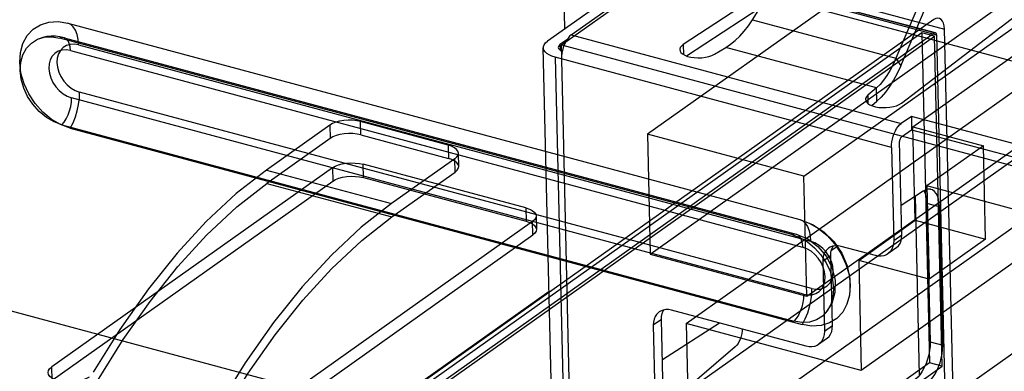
# Model space of a CAD drawing. Header units: millimetres. Extents: x 6 to 414, y 7 to 290.
# Tile 164 of 256: x 139.782 to 141.104, y 145.138 to 145.611. Entities that reach past the tile are written whole.
import ezdxf

# ---------------------------------------------------------------- set-up
doc = ezdxf.new("R2010")
doc.units = ezdxf.units.MM
doc.header["$LTSCALE"] = 23.1
doc.layers.get('0').update_dxf_attribs({"linetype": 'CONTINUOUS'})
doc.layers.add('COLOR10', color=7, linetype='CONTINUOUS')

msp = doc.modelspace()

# ---------------------------------------------------------------- linework, layer by layer
at = {"color": 6, "linetype": 'Continuous'}
for p, q in [((140.509, 145.577), (141.6906, 146.4151)), ((140.9811, 145.4667), (142.0868, 146.2509)), ((141.0988, 145.7934), (140.6245, 145.457)), ((140.8346, 145.4007), (141.3088, 145.7371)), ((141.0097, 145.593), (140.8447, 145.6373)), ((140.8461, 145.6376), (141.0111, 145.5934)), ((140.8475, 145.6347), (141.0125, 145.5905)), ((140.8584, 145.6424), (141.0233, 145.5981)), ((140.6283, 145.2959), (141.1026, 145.6323)), ((141.0092, 145.6109), (140.1848, 145.0262)), ((139.8461, 145.606), (140.8294, 145.3422)), ((140.993, 145.593), (140.1685, 145.0083)), ((140.1852, 145.0083), (141.0097, 145.593)), ((141.0098, 145.5885), (140.993, 145.593)), ((140.993, 145.593), (141.0035, 145.1499)), ((141.0349, 145.1103), (141.0233, 145.5981)), ((140.8185, 145.3223), (139.8356, 145.586)), ((139.8413, 145.5866), (140.8242, 145.3229)), ((140.1853, 145.0038), (141.0098, 145.5885)), ((141.0203, 145.1454), (141.0098, 145.5885)), ((141.0125, 145.5905), (141.024, 145.1026)), ((139.8498, 145.5692), (140.8327, 145.3054)), ((139.8606, 145.5769), (140.8435, 145.3131)), ((140.509, 145.577), (141.8279, 145.2231)), ((140.5522, 143.7553), (140.509, 145.577)), ((140.8384, 145.2396), (141.3126, 145.5759)), ((140.6765, 145.2029), (141.1182, 145.5163)), ((140.8342, 145.242), (139.8513, 145.5058)), ((140.845, 145.2497), (139.8621, 145.5134)), ((139.8383, 145.4697), (140.8212, 145.2059)), ((139.8495, 145.4651), (140.8324, 145.2013)), ((140.1979, 145.4691), (140.1129, 145.4088)), ((140.1979, 145.4691), (140.1983, 145.4512)), ((140.357, 145.4423), (140.2393, 145.4739)), ((140.2398, 145.456), (140.2393, 145.4739)), ((140.9811, 145.4667), (141.0756, 145.4413)), ((140.9841, 145.3414), (140.9811, 145.4667)), ((140.1983, 145.4512), (140.1133, 145.3909)), ((140.2398, 145.456), (140.3574, 145.4244)), ((140.8346, 145.4007), (140.6245, 145.457)), ((140.6245, 145.457), (140.6283, 145.2959)), ((141.3534, 145.4531), (140.9117, 145.1398)), ((140.357, 145.4423), (140.3574, 145.4244)), ((141.0756, 145.4413), (140.9997, 145.3875)), ((141.0786, 145.316), (141.0756, 145.4413)), ((140.3659, 145.424), (140.2809, 145.3637)), ((140.3663, 145.4061), (140.3659, 145.424)), ((140.3711, 145.4136), (140.3707, 145.4315)), ((140.5883, 145.0487), (141.1168, 145.4235)), ((140.2015, 145.4117), (139.8246, 145.1444)), ((140.1129, 145.4088), (140.2809, 145.3637)), ((140.2015, 145.4117), (140.2019, 145.3938)), ((140.4614, 145.3579), (140.243, 145.4165)), ((140.2434, 145.3986), (140.243, 145.4165)), ((140.2434, 145.3986), (140.4618, 145.34)), ((140.2813, 145.3458), (140.3663, 145.4061)), ((140.6807, 145.0239), (141.2092, 145.3987)), ((140.8384, 145.2396), (140.8346, 145.4007)), ((139.825, 145.1265), (140.2019, 145.3938)), ((140.1133, 145.3909), (140.2813, 145.3458)), ((141.34, 145.2962), (140.9997, 145.3875)), ((140.9997, 145.3875), (141.0027, 145.2622)), ((140.4614, 145.3579), (140.4618, 145.34)), ((140.4751, 145.347), (140.4756, 145.3291)), ((140.4703, 145.3396), (140.0934, 145.0722)), ((140.4708, 145.3217), (140.4703, 145.3396)), ((140.9082, 145.2875), (140.9841, 145.3414)), ((140.9841, 145.3414), (141.0786, 145.316)), ((140.0938, 145.0543), (140.4708, 145.3217)), ((141.0786, 145.316), (141.0027, 145.2622)), ((140.6283, 145.2959), (140.8384, 145.2396)), ((141.0027, 145.2622), (140.9082, 145.2875)), ((140.9082, 145.2875), (140.9117, 145.1398)), ((140.9117, 145.1398), (140.6765, 145.2029)), ((140.6765, 145.2029), (140.6807, 145.0239)), ((140.5943, 144.7936), (141.1228, 145.1684)), ((139.825, 145.1265), (139.8246, 145.1444)), ((141.0035, 145.1499), (140.7731, 144.9865)), ((140.7899, 144.982), (141.0203, 145.1454)), ((141.0203, 145.1454), (141.0035, 145.1499))]:
    msp.add_line(p, q, dxfattribs=at)
at = {"color": 4, "linetype": 'Continuous'}
for p, q in [((140.5109, 145.7173), (141.9558, 145.3295)), ((140.5137, 145.5984), (140.5109, 145.7173)), ((138.791, 145.4823), (140.2729, 145.0846))]:
    msp.add_line(p, q, dxfattribs=at)
at = {"color": 7, "linetype": 'Continuous'}
for p, q in [((140.99, 145.1334), (140.9843, 145.3738)), ((140.1553, 145.0071), (140.4925, 145.2463))]:
    msp.add_line(p, q, dxfattribs=at)
at = {"color": 6, "linetype": 'Continuous'}
for points in [[(139.8495, 145.4651), (139.8366, 145.4699), (139.8241, 145.4771), (139.8126, 145.4867), (139.8022, 145.4983), (139.7938, 145.5111), (139.7874, 145.5248), (139.7833, 145.539), (139.7817, 145.5533), (139.7826, 145.5666), (139.786, 145.5788), (139.7918, 145.5893), (139.7998, 145.5979), (139.8096, 145.604), (139.8208, 145.6074), (139.8331, 145.6081), (139.8461, 145.606)], [(141.0233, 145.5981), (141.023, 145.6023), (141.0221, 145.6059), (141.0208, 145.6089), (141.019, 145.6112), (141.0169, 145.6125), (141.0145, 145.6129), (141.0119, 145.6124), (141.0092, 145.6109)], [(139.8606, 145.5769), (139.86, 145.5843), (139.8586, 145.591), (139.8564, 145.5967), (139.8536, 145.6011), (139.8501, 145.6043), (139.8461, 145.606)], [(141.0097, 145.593), (141.0102, 145.5933), (141.0107, 145.5934), (141.0112, 145.5933), (141.0116, 145.5931), (141.012, 145.5926), (141.0122, 145.592), (141.0124, 145.5913), (141.0125, 145.5905)], [(139.8383, 145.4697), (139.8277, 145.4736), (139.8174, 145.4796), (139.8079, 145.4875), (139.7993, 145.4971), (139.7923, 145.5077), (139.7871, 145.519), (139.7837, 145.5307), (139.7823, 145.5425), (139.7831, 145.5535), (139.7859, 145.5636), (139.7907, 145.5723), (139.7974, 145.5794), (139.8054, 145.5844), (139.8147, 145.5872), (139.8248, 145.5878), (139.8356, 145.586)], [(139.8413, 145.5866), (139.8354, 145.5879), (139.8295, 145.5885), (139.8238, 145.5886), (139.8182, 145.588), (139.8128, 145.5869), (139.8076, 145.5852)], [(139.8498, 145.5692), (139.8493, 145.5742), (139.8482, 145.5787), (139.8465, 145.5823), (139.8444, 145.5849), (139.8417, 145.5865), (139.8388, 145.5868), (139.8356, 145.586)], [(139.8498, 145.5692), (139.844, 145.5701), (139.8385, 145.5698), (139.8334, 145.5683), (139.8289, 145.5655), (139.8254, 145.5617), (139.8227, 145.557), (139.8212, 145.5516), (139.8207, 145.5454), (139.8215, 145.5391), (139.8233, 145.5328), (139.8261, 145.5266), (139.83, 145.5207), (139.8346, 145.5156), (139.8398, 145.5113), (139.8454, 145.508), (139.8513, 145.5058)], [(139.8606, 145.5769), (139.8548, 145.5778), (139.8493, 145.5775), (139.8443, 145.576), (139.8398, 145.5732), (139.8362, 145.5694), (139.8336, 145.5647), (139.832, 145.5592), (139.8316, 145.5531), (139.8323, 145.5468), (139.8341, 145.5404), (139.837, 145.5343), (139.8408, 145.5284), (139.8454, 145.5232), (139.8506, 145.5189), (139.8562, 145.5156), (139.8621, 145.5134)], [(139.8383, 145.4697), (139.8414, 145.4733), (139.8442, 145.4777), (139.8467, 145.4829), (139.8487, 145.4885), (139.8502, 145.4943), (139.8511, 145.5001), (139.8513, 145.5058)], [(139.8495, 145.4651), (139.8532, 145.4723), (139.8564, 145.4802), (139.859, 145.4885), (139.8608, 145.497), (139.8619, 145.5054), (139.8621, 145.5134)], [(140.2393, 145.4739), (140.2341, 145.475), (140.2285, 145.4756), (140.2227, 145.4757), (140.2168, 145.4753), (140.2112, 145.4744), (140.2061, 145.473), (140.2016, 145.4712), (140.1979, 145.4691)], [(140.2398, 145.456), (140.2346, 145.457), (140.2289, 145.4577), (140.2231, 145.4578), (140.2172, 145.4574), (140.2116, 145.4565), (140.2065, 145.4551), (140.202, 145.4533), (140.1983, 145.4512)], [(140.3659, 145.424), (140.3686, 145.4264), (140.3702, 145.4289), (140.3707, 145.4315), (140.37, 145.4341), (140.3682, 145.4366), (140.3654, 145.4388), (140.3616, 145.4407), (140.357, 145.4423)], [(140.3663, 145.4061), (140.369, 145.4085), (140.3706, 145.411), (140.3711, 145.4136), (140.3704, 145.4162), (140.3687, 145.4187), (140.3658, 145.4209), (140.362, 145.4228), (140.3574, 145.4244)], [(140.1129, 145.4088), (140.0723, 145.3771), (140.0322, 145.3397), (139.9929, 145.297), (139.9545, 145.2493), (139.9161, 145.1948), (139.8804, 145.1372)], [(140.2015, 145.4117), (140.2051, 145.4138), (140.2096, 145.4156), (140.2147, 145.417), (140.2204, 145.4179), (140.2262, 145.4183), (140.232, 145.4182), (140.2377, 145.4176), (140.243, 145.4165)], [(140.2019, 145.3938), (140.2056, 145.3959), (140.21, 145.3977), (140.2151, 145.3991), (140.2208, 145.4), (140.2266, 145.4004), (140.2325, 145.4003), (140.2381, 145.3997), (140.2434, 145.3986)], [(139.8862, 145.1256), (139.9206, 145.1811), (139.9566, 145.2324), (139.994, 145.2793), (140.0324, 145.3213), (140.0731, 145.3594), (140.1133, 145.3909)], [(140.2809, 145.3637), (140.2403, 145.332), (140.2002, 145.2946), (140.1609, 145.2519), (140.1226, 145.2042), (140.0842, 145.1497), (140.0484, 145.0921)], [(140.4614, 145.3579), (140.466, 145.3563), (140.4698, 145.3544), (140.4726, 145.3522), (140.4745, 145.3497), (140.4751, 145.3471), (140.4747, 145.3445), (140.4731, 145.342), (140.4703, 145.3396)], [(140.0542, 145.0805), (140.0886, 145.136), (140.1247, 145.1873), (140.162, 145.2342), (140.2004, 145.2762), (140.2411, 145.3143), (140.2813, 145.3458)], [(140.829, 145.3423), (140.8419, 145.3375), (140.8544, 145.3302), (140.8659, 145.3207), (140.8763, 145.3091), (140.8847, 145.2962), (140.8911, 145.2825), (140.8952, 145.2683), (140.8968, 145.254), (140.8959, 145.2407), (140.8925, 145.2285), (140.8867, 145.218), (140.8787, 145.2094), (140.8689, 145.2034), (140.8577, 145.1999), (140.8454, 145.1992), (140.8324, 145.2013)], [(140.829, 145.3423), (140.833, 145.3405), (140.8365, 145.3374), (140.8393, 145.3329), (140.8415, 145.3273), (140.8429, 145.3206), (140.8435, 145.3131)], [(140.8294, 145.3422), (140.8464, 145.3355), (140.8615, 145.3256), (140.8747, 145.3127), (140.8854, 145.297), (140.8927, 145.2802), (140.8964, 145.2628), (140.8965, 145.245)], [(140.4618, 145.34), (140.4664, 145.3384), (140.4702, 145.3365), (140.4731, 145.3343), (140.4749, 145.3318), (140.4755, 145.3292), (140.4751, 145.3266), (140.4735, 145.3241), (140.4708, 145.3217)], [(140.8185, 145.3223), (140.8216, 145.3231), (140.8246, 145.3227), (140.8272, 145.3212), (140.8294, 145.3186), (140.8311, 145.315), (140.8322, 145.3106), (140.8327, 145.3054)], [(140.8185, 145.3223), (140.8291, 145.3183), (140.8394, 145.3123), (140.8489, 145.3045), (140.8575, 145.2949), (140.8645, 145.2843), (140.8698, 145.2729), (140.8731, 145.2612), (140.8745, 145.2494), (140.8737, 145.2384), (140.8709, 145.2284), (140.8661, 145.2197), (140.8595, 145.2126), (140.8514, 145.2076), (140.8421, 145.2047), (140.832, 145.2042), (140.8212, 145.2059)], [(140.8242, 145.3229), (140.8399, 145.3163), (140.8535, 145.306), (140.8648, 145.2925), (140.8727, 145.2768), (140.8765, 145.2605), (140.8763, 145.2443), (140.872, 145.2297), (140.8643, 145.2174)], [(140.8342, 145.242), (140.8399, 145.2411), (140.8455, 145.2413), (140.8505, 145.2429), (140.855, 145.2456), (140.8586, 145.2494), (140.8612, 145.2541), (140.8627, 145.2596), (140.8632, 145.2657), (140.8625, 145.272), (140.8606, 145.2784), (140.8578, 145.2846), (140.8539, 145.2905), (140.8493, 145.2956), (140.8442, 145.2999), (140.8386, 145.3032), (140.8327, 145.3054)], [(140.845, 145.2497), (140.8508, 145.2487), (140.8563, 145.249), (140.8614, 145.2506), (140.8658, 145.2533), (140.8694, 145.2571), (140.872, 145.2618), (140.8736, 145.2673), (140.874, 145.2734), (140.8733, 145.2797), (140.8715, 145.2861), (140.8686, 145.2923), (140.8648, 145.2982), (140.8602, 145.3033), (140.855, 145.3076), (140.8494, 145.3109), (140.8435, 145.3131)], [(140.845, 145.2497), (140.8448, 145.2416), (140.8437, 145.2332), (140.8419, 145.2247), (140.8394, 145.2164), (140.8361, 145.2085), (140.8324, 145.2013)], [(140.8342, 145.242), (140.834, 145.2365), (140.8331, 145.2307), (140.8317, 145.2248), (140.8297, 145.2193), (140.8272, 145.2141), (140.8244, 145.2096), (140.8212, 145.2059)], [(139.875, 145.1308), (139.8713, 145.1287), (139.8669, 145.127), (139.8618, 145.1256), (139.8561, 145.1247), (139.8503, 145.1243), (139.8444, 145.1244), (139.8388, 145.125), (139.8335, 145.1261), (139.8289, 145.1276), (139.8251, 145.1295), (139.8223, 145.1317), (139.8204, 145.1342), (139.8198, 145.1368), (139.8203, 145.1394), (139.8218, 145.1419), (139.8246, 145.1444)]]:
    msp.add_lwpolyline(points, dxfattribs=at)
at = {"layer": 'COLOR10', "color": 7, "linetype": 'Continuous'}
for p, q in [((141.144, 146.0454), (140.4903, 145.5818)), ((140.5222, 145.5902), (141.1753, 146.0534)), ((140.9658, 145.4987), (141.4023, 145.834)), ((140.7655, 145.6106), (140.885, 145.8019)), ((141.043, 145.7595), (140.9582, 145.5589)), ((140.9648, 145.5486), (141.0495, 145.7493)), ((140.7949, 145.6577), (140.6726, 145.5774)), ((140.677, 145.5621), (140.7756, 145.6268)), ((140.7655, 145.6106), (140.9582, 145.5589)), ((140.5165, 145.5839), (140.5071, 145.5773)), ((140.5222, 145.5902), (140.9653, 145.4713)), ((140.5277, 143.7603), (140.4847, 145.5731)), ((140.5071, 145.5773), (140.5073, 145.5699)), ((140.5093, 145.5689), (140.5103, 145.5686)), ((140.5104, 145.5694), (140.5097, 145.5656)), ((140.6726, 145.5774), (140.6729, 145.564)), ((140.7144, 145.5644), (140.73, 145.5736)), ((140.9323, 145.5194), (140.73, 145.5736)), ((140.9523, 145.4393), (140.5008, 145.5605)), ((140.5008, 145.5605), (140.5437, 143.7477)), ((140.5093, 145.5619), (140.5092, 145.5582)), ((140.5097, 145.5656), (140.5093, 145.5619)), ((140.9582, 145.5589), (140.9648, 145.5486)), ((140.9323, 145.5194), (140.9204, 145.5092)), ((140.9327, 145.5015), (140.9323, 145.5194)), ((140.9204, 145.5092), (140.9207, 145.4982)), ((140.9257, 145.4954), (140.9327, 145.5015)), ((140.9789, 145.4809), (140.9653, 145.4713)), ((141.3821, 145.3727), (140.9789, 145.4809)), ((140.9789, 145.4809), (140.9793, 145.463)), ((140.9658, 145.4534), (140.9793, 145.463)), ((140.9793, 145.463), (141.3649, 145.3595)), ((140.9523, 145.4393), (140.9553, 145.314)), ((140.9661, 145.3216), (140.9632, 145.447)), ((140.9982, 145.3823), (140.9948, 145.3806)), ((140.9948, 145.3806), (140.9652, 145.3614)), ((140.9958, 145.3811), (140.9971, 145.3785)), ((140.9971, 145.3785), (140.9985, 145.3743)), ((141.0166, 145.3596), (140.9998, 145.3641)), ((140.9998, 145.3641), (141.0042, 145.178)), ((141.021, 145.1735), (141.0166, 145.3596)), ((140.9553, 145.314), (140.9661, 145.3216)), ((140.8811, 145.3069), (140.8716, 145.3008)), ((140.9307, 145.2939), (140.8845, 145.3063)), ((140.9583, 145.3039), (140.9474, 145.2962)), ((140.8708, 145.2939), (140.86, 145.2862)), ((140.873, 145.1999), (140.8708, 145.2939)), ((140.86, 145.2862), (140.8622, 145.1922)), ((140.8376, 145.1721), (140.657, 145.2205)), ((140.6433, 145.2081), (140.6324, 145.2005)), ((140.6324, 145.2005), (140.6471, 144.5828)), ((140.6579, 144.5904), (140.6433, 145.2081)), ((140.7212, 145.2033), (140.6446, 145.1537)), ((140.8622, 145.1922), (140.873, 145.1999)), ((140.7424, 145.1714), (140.6461, 145.0889)), ((140.8652, 145.1822), (140.8543, 145.1745)), ((141.0042, 145.178), (141.021, 145.1735))]:
    msp.add_line(p, q, dxfattribs=at)
for points in [[(140.73, 145.5736), (140.7363, 145.5778), (140.7425, 145.5828), (140.7486, 145.5887), (140.7545, 145.5953), (140.7601, 145.6027), (140.7655, 145.6106)], [(140.4848, 145.5731), (140.4849, 145.5748), (140.4859, 145.5772), (140.4877, 145.5796), (140.4903, 145.5818)], [(140.5222, 145.5902), (140.52, 145.5884), (140.518, 145.5861), (140.5161, 145.5834), (140.5143, 145.5803), (140.5128, 145.5768), (140.5114, 145.5732), (140.5104, 145.5694)], [(140.5008, 145.5605), (140.4963, 145.5619), (140.4926, 145.5636), (140.4895, 145.5655), (140.4871, 145.5677), (140.4855, 145.57), (140.4848, 145.5724), (140.4848, 145.5731)], [(140.5071, 145.5773), (140.5058, 145.5761), (140.505, 145.5748), (140.5047, 145.5736)], [(140.5047, 145.5736), (140.5051, 145.5722), (140.506, 145.571), (140.5074, 145.5699), (140.5093, 145.5689)], [(140.6726, 145.5774), (140.6701, 145.5753), (140.6685, 145.5732), (140.6679, 145.571), (140.6679, 145.5705)], [(140.6679, 145.5705), (140.6683, 145.5687), (140.6696, 145.5666), (140.6718, 145.5647), (140.6748, 145.5629)], [(140.6748, 145.5629), (140.6785, 145.5615), (140.6828, 145.5605), (140.6875, 145.5598), (140.6924, 145.5596), (140.6974, 145.5597), (140.7023, 145.5603), (140.7069, 145.5613), (140.7109, 145.5627), (140.7144, 145.5644)], [(140.9582, 145.5589), (140.9544, 145.5505), (140.9504, 145.5428), (140.9461, 145.5357), (140.9416, 145.5294), (140.937, 145.5239), (140.9323, 145.5194)], [(140.9648, 145.5486), (140.9601, 145.5386), (140.9551, 145.5294), (140.9497, 145.5209), (140.9442, 145.5134), (140.9385, 145.5069), (140.9327, 145.5015)], [(140.9204, 145.5092), (140.9185, 145.507), (140.9175, 145.5048), (140.9174, 145.5036)], [(140.9174, 145.5036), (140.9176, 145.5026), (140.9185, 145.5004), (140.9204, 145.4984), (140.9231, 145.4966)], [(140.9231, 145.4966), (140.9266, 145.495), (140.9307, 145.4938), (140.9353, 145.493), (140.9401, 145.4926), (140.9451, 145.4927), (140.9501, 145.4931), (140.9548, 145.494), (140.9591, 145.4952), (140.9627, 145.4968), (140.9658, 145.4987)], [(140.9523, 145.4393), (140.9524, 145.443), (140.9528, 145.4467), (140.9536, 145.4505), (140.9546, 145.4543), (140.9559, 145.4579), (140.9575, 145.4613), (140.9592, 145.4645), (140.9612, 145.4672), (140.9632, 145.4695), (140.9653, 145.4713)], [(140.9658, 145.4534), (140.965, 145.4527), (140.9644, 145.4518), (140.9639, 145.4507), (140.9635, 145.4495), (140.9632, 145.4483), (140.9632, 145.447)], [(141.0053, 145.3829), (141.0045, 145.3831), (141.0014, 145.3832), (140.9982, 145.3823)], [(141.0166, 145.3596), (141.0162, 145.365), (141.0153, 145.3698), (141.0139, 145.374), (141.0121, 145.3775), (141.0099, 145.3802), (141.0074, 145.3821), (141.0053, 145.3829)], [(140.9985, 145.3743), (140.9994, 145.3695), (140.9998, 145.3641)], [(140.9617, 145.3071), (140.9637, 145.3102), (140.9651, 145.3137), (140.9659, 145.3175), (140.9661, 145.3216)], [(140.8678, 145.3039), (140.8669, 145.3032), (140.8644, 145.3007)], [(140.8767, 145.307), (140.8731, 145.3064), (140.8698, 145.3051), (140.8678, 145.3039)], [(140.8718, 145.3019), (140.8733, 145.3053), (140.8741, 145.3066)], [(140.8845, 145.3063), (140.8805, 145.307), (140.8767, 145.307)], [(140.9542, 145.306), (140.9528, 145.3025), (140.9508, 145.2995), (140.9484, 145.297), (140.9474, 145.2962)], [(140.9553, 145.314), (140.9551, 145.3098), (140.9542, 145.306)], [(140.9583, 145.3039), (140.9592, 145.3046), (140.9617, 145.3071)], [(140.8644, 145.3007), (140.8624, 145.2976), (140.861, 145.2942), (140.8602, 145.2904), (140.86, 145.2862)], [(140.8708, 145.2939), (140.871, 145.298), (140.8718, 145.3019)], [(140.9474, 145.2962), (140.9454, 145.295), (140.9421, 145.2937), (140.9385, 145.2931), (140.9347, 145.2931), (140.9307, 145.2939)], [(140.6369, 145.215), (140.6349, 145.2119), (140.6335, 145.2084), (140.6326, 145.2046), (140.6324, 145.2005)], [(140.6403, 145.2182), (140.6394, 145.2175), (140.6369, 145.215)], [(140.6492, 145.2213), (140.6456, 145.2207), (140.6423, 145.2194), (140.6403, 145.2182)], [(140.6433, 145.2081), (140.6435, 145.2123), (140.6443, 145.2161)], [(140.6443, 145.2161), (140.6457, 145.2196), (140.6465, 145.2208)], [(140.657, 145.2205), (140.653, 145.2213), (140.6492, 145.2213)], [(140.8686, 145.1854), (140.8705, 145.1884), (140.872, 145.1919), (140.8728, 145.1957), (140.873, 145.1999)], [(140.7519, 145.1951), (140.7518, 145.1927), (140.7513, 145.1892), (140.7505, 145.1856), (140.7493, 145.1821), (140.7479, 145.1789), (140.7463, 145.1759), (140.7444, 145.1735), (140.7424, 145.1714)], [(140.8611, 145.1842), (140.8597, 145.1807), (140.8577, 145.1777), (140.8552, 145.1752), (140.8543, 145.1745)], [(140.8622, 145.1922), (140.8619, 145.188), (140.8611, 145.1842)], [(140.8652, 145.1822), (140.8661, 145.1829), (140.8686, 145.1854)], [(140.8543, 145.1745), (140.8523, 145.1732), (140.849, 145.1719), (140.8454, 145.1713), (140.8416, 145.1714), (140.8376, 145.1721)], [(141.0042, 145.178), (141.004, 145.1723), (141.0034, 145.1665), (141.0023, 145.1605), (141.0007, 145.1546), (140.9987, 145.1489), (140.9963, 145.1435), (140.9936, 145.1386), (140.9906, 145.1342), (140.9875, 145.1305), (140.9841, 145.1275)], [(141.0009, 145.1229), (141.0043, 145.126), (141.0074, 145.1297), (141.0104, 145.134), (141.0131, 145.139), (141.0155, 145.1444), (141.0175, 145.1501), (141.0191, 145.156), (141.0202, 145.162), (141.0208, 145.1678), (141.021, 145.1735)]]:
    msp.add_lwpolyline(points, dxfattribs=at)

doc.saveas('drawing.dxf')
